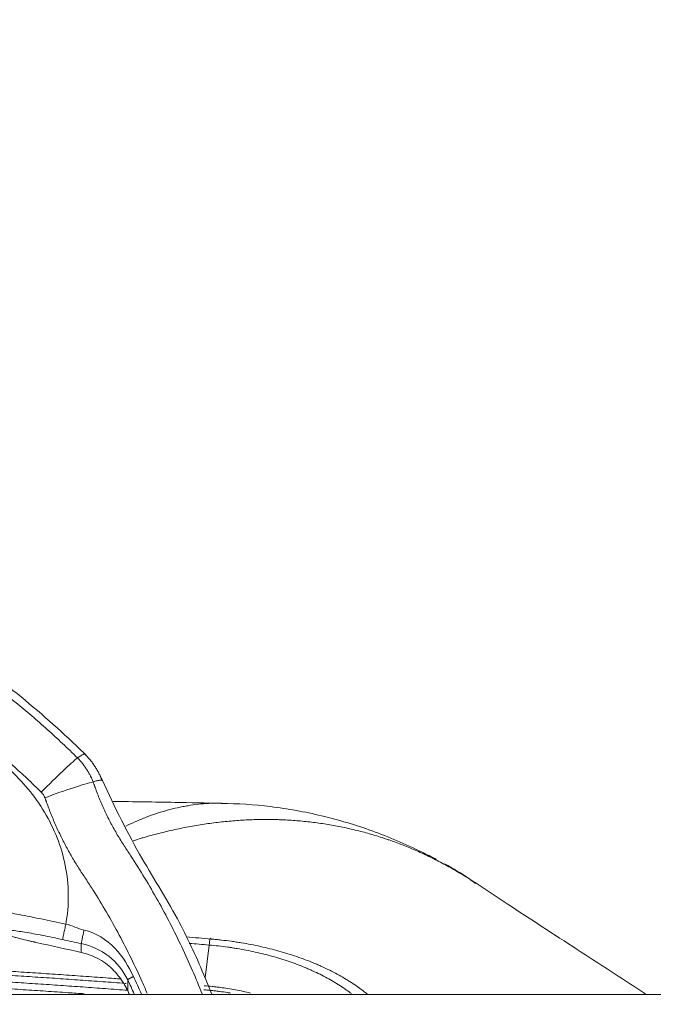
# Model space of a CAD drawing. Header units: millimetres. Extents: x -8 to 594, y 0 to 420.
# Tile 244 of 249: x 492.34 to 498.72, y 147.14 to 157.07. Entities that reach past the tile are written whole.
import ezdxf

# ---------------------------------------------------------------- set-up
doc = ezdxf.new("R2010")
doc.units = ezdxf.units.MM
doc.layers.add('1', color=7, linetype='Continuous', true_color=0xffffff)
doc.styles.add('Calibri', font='txt')
doc.dimstyles.get("Standard").update_dxf_attribs({"dimtxt": 0.18, "dimasz": 0.18, "dimexe": 0.18, "dimexo": 0.0625, "dimgap": 0.09, "dimtad": 0, "dimtih": 1, "dimtoh": 1, "dimdec": 4, "dimzin": 0, "dimdsep": 46, "dimtxsty": 'Standard', "dimcen": 0.09, "dimadec": 0, "dimazin": 0, "dimtfac": 1, "dimtdec": 4, "dimtofl": 0, "dimtmove": 0, "dimatfit": 3, "dimfxl": 0, "dimtolj": 1, "dimtzin": 0, "dimarcsym": 0})

# ---------------------------------------------------------------- blocks, each defined once
blk = doc.blocks.new('_U4')
at = {"layer": '1', "color": 18, "lineweight": 13}
for p, q in [((441.596, 117.4492), (441.596, 177.8884)), ((513.7049, 117.4492), (513.7049, 177.8884)), ((441.596, 175.8884), (471.2154, 175.8884)), ((513.7049, 175.8884), (483.6683, 175.8884))]:
    blk.add_line(p, q, dxfattribs=at)
at = {"layer": '1', "color": 18}
for points in [[(441.596, 175.8884), (445.096, 176.8262), (445.096, 174.9506)], [(513.7049, 175.8884), (510.2049, 174.9506), (510.2049, 176.8262)]]:
    blk.add_solid(points, dxfattribs=at)
at = {"layer": '1', "color": 18, "linetype": 'Continuous', "lineweight": 13, "char_height": 3.5, "attachment_point": 7, "line_spacing_factor": 1.399613, "style": 'Calibri'}
for s, insert in [('\\fCalibri|b0|i0;\\W1.0000;1.44', (472.9009, 172.9048)), ('\\fCalibri|b0|i0;\\W1.0000;DEFLATED TUBE WIDTH', (451.4174, 165.895))]:
    blk.add_mtext(s, dxfattribs=dict(at, insert=insert))

msp = doc.modelspace()

# ---------------------------------------------------------------- linework, layer by layer
at = {"layer": '1', "color": 155, "linetype": 'Continuous', "lineweight": 13}
for p, q in [((492.9563, 147.6671), (492.9563, 147.7571)), ((494.204, 147.4097), (494.2446, 147.7416)), ((493.4238, 147.282), (493.4238, 147.3912))]:
    msp.add_line(p, q, dxfattribs=at)
at = {"layer": '1', "color": 155, "linetype": 'Continuous', "lineweight": 18}
msp.add_line((499.5163, 147.2438), (455.7807, 147.2438), dxfattribs=at)
at = {"layer": '1', "color": 155, "linetype": 'Continuous', "lineweight": 13}
for centre, major_axis, ratio, start_param, end_param in [((492.5526, 149.2426), (0.4037, 0.4095), 0.049032, 0.392661, 1.521099), ((492.5895, 149.186), (-0.5379, -0.2031), 0.065279, 3.559283, 4.687745), ((494.2537, 147.712), (-0.0085, -0.0996), 0.121067, 2.710458, 4.420938)]:
    msp.add_ellipse(centre, major_axis=major_axis, ratio=ratio, start_param=start_param, end_param=end_param, dxfattribs=at)
at = {"layer": '1', "color": 155, "linetype": 'Continuous', "lineweight": 18}
for points, knots in [([(493.0219, 149.6372), (492.8201, 149.8382), (492.3996, 150.2192), (491.7155, 150.7298), (490.9864, 151.173), (490.2185, 151.5453), (489.4185, 151.8432), (488.5941, 152.0641), (487.7518, 152.2058), (487.1854, 152.2467), (486.9005, 152.2538)], [0, 0, 0, 0, 0.12501, 0.250017, 0.375022, 0.500024, 0.625023, 0.750019, 0.875011, 1, 1, 1, 1]), ([(492.9922, 149.6666), (492.9916, 149.6673), (492.9907, 149.6676), (492.9887, 149.6678), (492.9876, 149.6677), (492.9864, 149.6675), (492.9859, 149.6674), (492.9856, 149.6673), (492.9848, 149.6671), (492.982, 149.6664), (492.9759, 149.664), (492.9651, 149.6586), (492.952, 149.651), (492.9364, 149.6411), (492.9243, 149.633), (492.9179, 149.6285)], [0, 0, 0, 0, 0.124503, 0.124503, 0.197461, 0.215701, 0.215701, 0.23394, 0.23394, 0.270419, 0.416335, 0.562251, 0.708168, 0.854084, 1, 1, 1, 1]), ([(492.9179, 149.6285), (492.9264, 149.6198), (492.943, 149.6021), (492.9664, 149.5743), (492.9884, 149.5455), (493.0089, 149.5157), (493.0279, 149.4848), (493.0397, 149.4635), (493.0467, 149.4499), (493.0481, 149.4472), (493.0508, 149.4417), (493.0522, 149.439), (493.0562, 149.4308), (493.064, 149.4142), (493.0712, 149.3973), (493.0758, 149.3859)], [0, 0, 0, 0, 0.125, 0.25, 0.375, 0.5, 0.625, 0.75, 0.75, 0.78125, 0.78125, 0.8125, 0.8125, 0.875, 1, 1, 1, 1]), ([(493.0758, 149.3859), (493.0835, 149.3885), (493.098, 149.393), (493.1167, 149.3984), (493.1325, 149.4023), (493.1453, 149.4046), (493.1519, 149.4051), (493.1554, 149.4052), (493.1561, 149.4052), (493.157, 149.4051), (493.1573, 149.4051), (493.1579, 149.405), (493.1594, 149.4049), (493.1607, 149.4047), (493.1633, 149.4039), (493.1649, 149.4029), (493.1657, 149.4014), (493.1658, 149.4011)], [0, 0, 0, 0, 0.136659, 0.273317, 0.409976, 0.546635, 0.683293, 0.683293, 0.717458, 0.717458, 0.73454, 0.73454, 0.751623, 0.819952, 0.819952, 0.956611, 1, 1, 1, 1]), ([(494.2718, 147.2449), (494.2457, 147.3112), (494.1404, 147.5692), (493.9187, 148.0523), (493.508, 148.6876), (493.2703, 149.1809), (493.1464, 149.4496)], [0, 0, 0, 0, 0.086229, 0.337368, 0.6423, 1, 1, 1, 1]), ([(493.0909, 149.3444), (493.0909, 149.3444), (493.0908, 149.3445), (493.0908, 149.3446), (493.0907, 149.3448), (493.0906, 149.3452), (493.0903, 149.3459), (493.0898, 149.3474), (493.0894, 149.3487), (493.089, 149.3498), (493.0889, 149.35), (493.0887, 149.3505), (493.0887, 149.3507), (493.0884, 149.3513), (493.088, 149.3527), (493.0863, 149.3574), (493.0822, 149.3687), (493.0784, 149.379), (493.0758, 149.3859)], [0, 0, 0, 0, 0.003906, 0.003906, 0.007812, 0.015625, 0.03125, 0.0625, 0.125, 0.125, 0.140625, 0.140625, 0.15625, 0.15625, 0.1875, 0.25, 0.5, 1, 1, 1, 1]), ([(494.1746, 147.249), (494.1436, 147.3275), (494.0778, 147.4864), (494.0068, 147.643), (493.9318, 147.8013), (493.893, 147.8799), (493.8125, 148.0358), (493.771, 148.1132), (493.6851, 148.2668), (493.6408, 148.3429), (493.5494, 148.4941), (493.5023, 148.569), (493.4417, 148.6619), (493.4287, 148.6816), (493.4157, 148.7013), (493.4145, 148.703), (493.4141, 148.7036), (493.4133, 148.7048), (493.4114, 148.7077), (493.4095, 148.7105), (493.4076, 148.7134), (493.407, 148.7143), (493.4064, 148.7152), (493.4061, 148.7156), (493.406, 148.7157), (493.4058, 148.716), (493.405, 148.7173), (493.4033, 148.7198), (493.4018, 148.7221), (493.4008, 148.7235), (493.4006, 148.7238), (493.4002, 148.7244), (493.4, 148.7247), (493.3995, 148.7256), (493.3929, 148.7354), (493.3622, 148.7824), (493.3333, 148.8295), (493.289, 148.9057), (493.2678, 148.9442), (493.2375, 149.0026), (493.2276, 149.0221), (493.2083, 149.0615), (493.1989, 149.0812), (493.1713, 149.1408), (493.1539, 149.181), (493.1292, 149.2418), (493.1172, 149.2724), (493.1038, 149.3083), (493.0973, 149.3263), (493.0943, 149.3347), (493.0931, 149.3381), (493.0928, 149.3389), (493.0927, 149.3392), (493.0926, 149.3394), (493.0925, 149.3399), (493.0921, 149.3408), (493.0918, 149.3418), (493.0914, 149.3428), (493.0913, 149.3433), (493.0911, 149.3438), (493.091, 149.3441), (493.0909, 149.3442), (493.0909, 149.3443), (493.0909, 149.3444), (493.0909, 149.3444)], [0, 0, 0, 0, 0.107491, 0.219055, 0.219055, 0.330619, 0.330619, 0.442182, 0.442182, 0.553746, 0.553746, 0.665309, 0.665309, 0.6932, 0.694943, 0.694943, 0.695815, 0.695815, 0.696687, 0.700173, 0.700173, 0.701045, 0.70148, 0.70148, 0.701698, 0.701698, 0.701916, 0.703659, 0.705402, 0.705402, 0.705838, 0.705838, 0.706274, 0.706274, 0.707146, 0.721091, 0.776873, 0.776873, 0.832655, 0.832655, 0.860546, 0.860546, 0.888436, 0.888436, 0.944218, 0.944218, 0.972109, 0.986055, 0.993027, 0.996514, 0.997385, 0.997603, 0.997603, 0.997821, 0.997821, 0.998257, 0.999128, 0.999128, 0.999564, 0.999782, 0.999891, 0.999946, 0.999946, 1, 1, 1, 1]), ([(494.3685, 149.1714), (494.2123, 149.1743), (493.8487, 149.1808), (493.485, 149.1869), (493.2776, 149.1903)], [0, 0, 0, 0, 0.429656, 1, 1, 1, 1]), ([(496.5384, 148.6047), (496.488, 148.6309), (496.2749, 148.7365), (495.8949, 148.902), (495.3835, 149.0535), (494.8729, 149.1457), (494.5339, 149.1681), (494.3677, 149.1701)], [0, 0, 0, 0, 0.075036, 0.313855, 0.548248, 0.779855, 1, 1, 1, 1]), ([(496.9322, 148.3619), (496.9113, 148.3774), (496.8114, 148.4497), (496.706, 148.5136), (496.6208, 148.5605)], [0, 0, 0, 0, 0.211395, 1, 1, 1, 1]), ([(498.6511, 147.2434), (498.6401, 147.2506), (498.41, 147.4013), (497.9454, 147.7036), (497.3751, 148.0745), (497.0342, 148.2996), (496.9267, 148.3708)], [0, 0, 0, 0, 0.019525, 0.406005, 0.812496, 1, 1, 1, 1]), ([(494.2665, 147.8021), (494.2687, 147.8019), (494.2708, 147.8017), (494.2751, 147.8013), (494.2814, 147.8008), (494.2963, 147.7994), (494.3261, 147.7966), (494.3853, 147.7904), (494.4358, 147.7841), (494.4777, 147.7783), (494.486, 147.7771), (494.5027, 147.7747), (494.5111, 147.7735), (494.5361, 147.7697), (494.5526, 147.7671), (494.6021, 147.7589), (494.6347, 147.7531), (494.7317, 147.7345), (494.795, 147.7206), (494.9192, 147.6896), (494.9801, 147.6726), (495.0694, 147.6449), (495.1284, 147.6256), (495.2149, 147.5944), (495.2713, 147.572), (495.3061, 147.5575), (495.313, 147.5546), (495.3269, 147.5487), (495.3475, 147.5398), (495.3679, 147.5308), (495.4082, 147.5124), (495.461, 147.4873), (495.5372, 147.4477), (495.586, 147.4201), (495.6218, 147.3989), (495.6395, 147.3881), (495.657, 147.3772), (495.6685, 147.3699), (495.6743, 147.3662), (495.7028, 147.3478), (495.7472, 147.3177), (495.8001, 147.2787), (495.8305, 147.2545), (495.8408, 147.2462)], [0, 0, 0, 0, 0.003374, 0.003374, 0.006748, 0.013496, 0.026992, 0.053984, 0.107968, 0.107968, 0.121464, 0.121464, 0.13496, 0.13496, 0.161952, 0.161952, 0.215936, 0.215936, 0.323904, 0.323904, 0.431872, 0.431872, 0.485856, 0.53984, 0.593824, 0.593824, 0.60732, 0.60732, 0.620816, 0.647808, 0.647808, 0.701792, 0.755776, 0.80976, 0.80976, 0.836752, 0.850248, 0.850248, 0.863744, 0.863744, 0.917728, 0.971712, 1, 1, 1, 1]), ([(493.4043, 147.3203), (493.3752, 147.3735), (493.3404, 147.4225), (493.2604, 147.5109), (493.2147, 147.5511), (493.1598, 147.5848)], [0, 0, 0, 0, 0.5, 0.5, 1, 1, 1, 1])]:
    msp.add_open_spline(points, degree=3, knots=knots, dxfattribs=at)
at = {"layer": '1', "color": 155, "linetype": 'Continuous', "lineweight": 13}
for points, knots in [([(492.9179, 149.6285), (492.8682, 149.6776), (492.8179, 149.7259), (492.7165, 149.8213), (492.6652, 149.8684), (492.5618, 149.9612), (492.5095, 150.007), (492.404, 150.0972), (492.3508, 150.1417), (492.2433, 150.2293), (492.1349, 150.3157), (491.9692, 150.4414), (491.8567, 150.5226), (491.7433, 150.6025), (491.6861, 150.6418), (491.5707, 150.7192), (491.4542, 150.7953), (491.2765, 150.9054), (491.1561, 150.9763), (491.0877, 151.0154), (491.0801, 151.0197), (491.0649, 151.0284), (491.0421, 151.0413), (490.9887, 151.0712), (490.8814, 151.1301), (490.7267, 151.2115), (490.5389, 151.3048), (490.4122, 151.364), (490.3166, 151.4073), (490.2687, 151.4286), (490.2205, 151.4496), (490.1964, 151.46), (490.1884, 151.4635), (490.1723, 151.4703), (490.0999, 151.5012), (489.9625, 151.5577), (489.767, 151.6327), (489.57, 151.7029), (489.3716, 151.7685), (489.1717, 151.8294), (488.9703, 151.8857), (488.8351, 151.92), (488.6993, 151.9528), (488.6312, 151.9684), (488.5458, 151.987), (488.5201, 151.9924), (488.4944, 151.9978), (488.4773, 152.0014), (488.4687, 152.0031), (488.4258, 152.0119), (488.3228, 152.0323), (488.1508, 152.0632), (487.9438, 152.0955), (487.7363, 152.1228), (487.5282, 152.1452), (487.3195, 152.1628), (487.1801, 152.1712), (487.0753, 152.1763), (487.0229, 152.1785), (486.9617, 152.1806), (486.9311, 152.1815), (486.9158, 152.1819), (486.9081, 152.1821), (486.9043, 152.1822), (486.9024, 152.1823), (486.9014, 152.1823), (486.9009, 152.1823), (486.9007, 152.1823), (486.9006, 152.1823), (486.9005, 152.1823), (486.9005, 152.1823), (486.9005, 152.1823)], [0, 0, 0, 0, 0.03125, 0.03125, 0.0625, 0.0625, 0.09375, 0.09375, 0.125, 0.125, 0.15625, 0.1875, 0.21875, 0.21875, 0.25, 0.25, 0.28125, 0.3125, 0.34375, 0.34375, 0.347656, 0.347656, 0.351563, 0.359375, 0.375, 0.40625, 0.4375, 0.46875, 0.46875, 0.484375, 0.492188, 0.492188, 0.496094, 0.496094, 0.5, 0.53125, 0.5625, 0.59375, 0.625, 0.65625, 0.6875, 0.71875, 0.71875, 0.75, 0.75, 0.757813, 0.761719, 0.761719, 0.765625, 0.765625, 0.78125, 0.8125, 0.84375, 0.875, 0.90625, 0.9375, 0.96875, 0.96875, 0.984375, 0.992188, 0.996094, 0.998047, 0.999023, 0.999512, 0.999756, 0.999878, 0.999939, 0.999969, 0.999985, 0.999985, 1, 1, 1, 1]), ([(486.9005, 151.6867), (486.9662, 151.6849), (487.0976, 151.6799), (487.2941, 151.6677), (487.49, 151.651), (487.6855, 151.6296), (487.8804, 151.6037), (488.0748, 151.5732), (488.204, 151.5498), (488.2847, 151.5342), (488.3089, 151.5295), (488.333, 151.5246), (488.3492, 151.5213), (488.3572, 151.5197), (488.3975, 151.5114), (488.4296, 151.5046), (488.5259, 151.4836), (488.5899, 151.4689), (488.7174, 151.438), (488.8443, 151.4056), (489.0334, 151.3526), (489.2212, 151.2952), (489.4075, 151.2334), (489.5924, 151.1672), (489.776, 151.0967), (489.8974, 151.0467), (489.9655, 151.0177), (489.973, 151.0145), (489.9881, 151.008), (489.9957, 151.0048), (490.0183, 150.995), (490.0635, 150.9753), (490.1685, 150.9283), (490.3172, 150.8587), (490.4936, 150.7711), (490.6098, 150.7099), (490.6964, 150.6629), (490.7396, 150.6392), (490.7898, 150.611), (490.8112, 150.5989), (490.8255, 150.5908), (490.8326, 150.5867), (490.8968, 150.5499), (491.0099, 150.4833), (491.1768, 150.3798), (491.2862, 150.3083), (491.3947, 150.2356), (491.4484, 150.1986), (491.555, 150.1235), (491.6607, 150.0471), (491.8164, 149.9289), (491.9183, 149.8477), (492.0194, 149.7653), (492.0694, 149.7235), (492.1686, 149.6387), (492.2177, 149.5956), (492.315, 149.5083), (492.3632, 149.4641), (492.4586, 149.3743), (492.5059, 149.3289), (492.5526, 149.2828)], [0, 0, 0, 0, 0.03125, 0.0625, 0.09375, 0.125, 0.15625, 0.1875, 0.21875, 0.21875, 0.226562, 0.230469, 0.230469, 0.234375, 0.234375, 0.25, 0.25, 0.28125, 0.28125, 0.3125, 0.34375, 0.375, 0.40625, 0.4375, 0.46875, 0.5, 0.5, 0.503906, 0.503906, 0.507813, 0.507813, 0.515625, 0.53125, 0.5625, 0.59375, 0.625, 0.625, 0.640625, 0.648437, 0.652344, 0.652344, 0.65625, 0.65625, 0.6875, 0.71875, 0.75, 0.75, 0.78125, 0.78125, 0.8125, 0.84375, 0.875, 0.875, 0.90625, 0.90625, 0.9375, 0.9375, 0.96875, 0.96875, 1, 1, 1, 1]), ([(492.8004, 147.9535), (492.802, 147.9626), (492.8036, 147.9717), (492.8218, 148.083), (492.8281, 148.186), (492.8212, 148.3872), (492.8082, 148.4848), (492.7654, 148.6758), (492.7354, 148.769), (492.6615, 148.9453), (492.6174, 149.0298), (492.4652, 149.2734), (492.3403, 149.4176), (492.1939, 149.5473)], [0, 0, 0, 0, 0.014577, 0.014577, 0.178814, 0.178814, 0.343051, 0.343051, 0.507288, 0.507288, 0.671526, 0.671526, 1, 1, 1, 1]), ([(492.5895, 149.2261), (492.5885, 149.2288), (492.5868, 149.2328), (492.5851, 149.2367), (492.5838, 149.2393), (492.5832, 149.2405), (492.58, 149.2469), (492.5743, 149.2567), (492.5643, 149.2703), (492.5567, 149.2787), (492.5526, 149.2828)], [0, 0, 0, 0, 0.125, 0.1875, 0.1875, 0.25, 0.25, 0.5, 0.75, 1, 1, 1, 1]), ([(492.5895, 149.2261), (492.5914, 149.2211), (492.5942, 149.2134), (492.597, 149.2057), (492.5984, 149.2018), (492.5988, 149.2006), (492.5997, 149.198), (492.6002, 149.1967), (492.6011, 149.1941), (492.6015, 149.1928), (492.6025, 149.1903), (492.6029, 149.189), (492.6043, 149.1851), (492.607, 149.1774), (492.6172, 149.1492), (492.6268, 149.1237), (492.6503, 149.0628), (492.6668, 149.0225), (492.7013, 148.9425), (492.7194, 148.9029), (492.7477, 148.8439), (492.7573, 148.8243), (492.7769, 148.7854), (492.787, 148.766), (492.8176, 148.708), (492.8388, 148.6697), (492.8829, 148.5939), (492.9057, 148.5563), (492.9411, 148.5005), (492.9531, 148.482), (492.9669, 148.4613), (492.9684, 148.459), (492.9707, 148.4555), (492.9715, 148.4544), (492.973, 148.4521), (492.9738, 148.4509), (492.9761, 148.4475), (492.9776, 148.4452), (492.9807, 148.4406), (492.9822, 148.4383), (492.9899, 148.4267), (493.0204, 148.3806), (493.0503, 148.3343), (493.1209, 148.2225), (493.1665, 148.1474), (493.2549, 147.9958), (493.2976, 147.9194), (493.3801, 147.7652), (493.4199, 147.6875), (493.4967, 147.5308), (493.5521, 147.4121), (493.6044, 147.2921), (493.6215, 147.2519)], [0, 0, 0, 0, 0.007352, 0.011027, 0.011027, 0.012865, 0.012865, 0.014703, 0.014703, 0.016541, 0.016541, 0.018379, 0.018379, 0.022055, 0.029407, 0.058813, 0.058813, 0.117626, 0.117626, 0.176439, 0.176439, 0.205846, 0.205846, 0.235253, 0.235253, 0.294066, 0.294066, 0.352879, 0.352879, 0.382285, 0.382285, 0.385961, 0.385961, 0.387799, 0.387799, 0.389637, 0.389637, 0.393313, 0.393313, 0.396989, 0.396989, 0.411692, 0.470505, 0.470505, 0.588132, 0.588132, 0.705758, 0.705758, 0.823384, 0.823384, 0.94101, 1, 1, 1, 1]), ([(493.4059, 148.9413), (493.4378, 148.9568), (493.4697, 148.9716), (493.5374, 149.0012), (493.5731, 149.0159), (493.6445, 149.0433), (493.6801, 149.056), (493.7512, 149.0794), (493.7866, 149.0901), (493.8571, 149.1096), (493.8923, 149.1184), (493.9449, 149.1301), (493.9624, 149.1337), (493.9974, 149.1405), (494.0149, 149.1437), (494.0671, 149.1524), (494.1019, 149.1572), (494.1713, 149.1649), (494.206, 149.1678), (494.2754, 149.1715), (494.3101, 149.1724), (494.3531, 149.1722), (494.3613, 149.1721), (494.3696, 149.172)], [0, 0, 0, 0, 0.097304, 0.097304, 0.206881, 0.206881, 0.316458, 0.316458, 0.426036, 0.426036, 0.535613, 0.535613, 0.590401, 0.590401, 0.64519, 0.64519, 0.754767, 0.754767, 0.864344, 0.864344, 0.973921, 0.973921, 1, 1, 1, 1]), ([(496.9248, 148.3713), (496.8438, 148.4249), (496.7614, 148.4751), (496.6336, 148.5469), (496.589, 148.5708), (496.4992, 148.6168), (496.4539, 148.6388), (496.3626, 148.6811), (496.3166, 148.7013), (496.2239, 148.7398), (496.1772, 148.7581), (496.1067, 148.7841), (496.0831, 148.7926), (496.0476, 148.8049), (496.0298, 148.8109), (496.012, 148.8168), (496.0001, 148.8208), (495.9941, 148.8227), (495.9405, 148.8401), (495.8927, 148.8546), (495.8206, 148.8748), (495.7965, 148.8813), (495.7483, 148.8938), (495.7241, 148.8998), (495.6514, 148.9171), (495.6028, 148.9276), (495.5295, 148.942), (495.5051, 148.9465), (495.4561, 148.9551), (495.4316, 148.9592), (495.3578, 148.9706), (495.3085, 148.9772), (495.2343, 148.9857), (495.2095, 148.9883), (495.1598, 148.993), (495.1349, 148.9951), (495.0602, 149.0007), (495.0101, 149.0034), (494.9475, 149.0057), (494.9349, 149.0061), (494.9098, 149.0067), (494.8721, 149.0075), (494.8343, 149.0078), (494.7586, 149.0076), (494.708, 149.0065), (494.6064, 149.0024), (494.5554, 148.9993), (494.453, 148.9914), (494.4015, 148.9865), (494.2982, 148.9747), (494.2464, 148.9678), (494.1422, 148.9521), (494.0899, 148.9433), (493.985, 148.9237), (493.9323, 148.9129), (493.8531, 148.8952), (493.8267, 148.889), (493.7738, 148.8762), (493.7473, 148.8695), (493.6943, 148.8556), (493.6677, 148.8485), (493.6278, 148.8373), (493.6145, 148.8335), (493.5879, 148.8258), (493.5745, 148.8219), (493.5346, 148.81), (493.5079, 148.8018), (493.4809, 148.7933), (493.4806, 148.7932), (493.4802, 148.7931)], [0, 0, 0, 0, 0.080862, 0.080862, 0.1236, 0.1236, 0.166339, 0.166339, 0.209078, 0.209078, 0.251816, 0.251816, 0.273186, 0.273186, 0.28387, 0.289213, 0.289213, 0.294555, 0.294555, 0.337294, 0.337294, 0.358663, 0.358663, 0.380032, 0.380032, 0.422771, 0.422771, 0.444141, 0.444141, 0.46551, 0.46551, 0.508249, 0.508249, 0.529618, 0.529618, 0.550987, 0.550987, 0.593726, 0.593726, 0.604411, 0.604411, 0.615095, 0.636465, 0.636465, 0.679203, 0.679203, 0.721942, 0.721942, 0.764681, 0.764681, 0.807419, 0.807419, 0.850158, 0.850158, 0.892897, 0.892897, 0.914266, 0.914266, 0.935636, 0.935636, 0.957005, 0.957005, 0.96769, 0.96769, 0.978374, 0.978374, 0.999744, 0.999744, 1, 1, 1, 1]), ([(492.8004, 147.9535), (492.7142, 147.9717), (492.6321, 147.9885), (492.47, 148.0212), (492.3981, 148.0354), (492.2649, 148.0616), (492.2088, 148.0726), (492.117, 148.0908), (492.0819, 148.0979), (492.0614, 148.102)], [0, 0, 0, 0, 0.250049, 0.250049, 0.500098, 0.500098, 0.750146, 0.750146, 1, 1, 1, 1]), ([(492.5004, 147.7679), (492.4953, 147.769), (492.4928, 147.7695), (492.4865, 147.771), (492.4833, 147.7717), (492.4739, 147.7738), (492.4676, 147.7752), (492.4488, 147.7795), (492.4362, 147.7824), (492.3977, 147.7915), (492.3705, 147.7981), (492.3347, 147.8073), (492.3267, 147.8094), (492.3137, 147.8128), (492.3072, 147.8145), (492.2879, 147.8197), (492.275, 147.8233), (492.2496, 147.8305), (492.237, 147.8342), (492.2144, 147.8409), (492.2036, 147.8442), (492.1723, 147.8541), (492.1532, 147.8605), (492.1292, 147.8691), (492.1219, 147.8719), (492.1089, 147.8771), (492.1031, 147.8796), (492.094, 147.884), (492.0907, 147.8859), (492.088, 147.888), (492.0876, 147.8884), (492.0868, 147.8891), (492.0865, 147.8895), (492.0857, 147.8907), (492.0857, 147.8914), (492.087, 147.8942), (492.0933, 147.8949), (492.1001, 147.895)], [0, 0, 0, 0, 0.015625, 0.015625, 0.03125, 0.03125, 0.0625, 0.0625, 0.125, 0.125, 0.25, 0.25, 0.28125, 0.28125, 0.3125, 0.3125, 0.375, 0.375, 0.4375, 0.4375, 0.5, 0.5, 0.625, 0.625, 0.6875, 0.6875, 0.75, 0.75, 0.8125, 0.8125, 0.828125, 0.828125, 0.84375, 0.84375, 0.875, 0.875, 1, 1, 1, 1]), ([(492.1617, 147.8964), (492.18, 147.8969), (492.2101, 147.8949), (492.2871, 147.8861), (492.3337, 147.8795), (492.443, 147.8617), (492.5016, 147.8511), (492.6329, 147.8257), (492.699, 147.812), (492.7682, 147.7969)], [0, 0, 0, 0, 0.25, 0.25, 0.5, 0.5, 0.75, 0.75, 1, 1, 1, 1]), ([(493.4825, 147.4236), (493.4344, 147.5244), (493.3758, 147.6253), (493.2114, 147.7967), (493.105, 147.8661), (492.984, 147.8925)], [0, 0, 0, 0, 0.5, 0.5, 1, 1, 1, 1]), ([(492.9563, 147.7571), (493.0569, 147.7351), (493.1524, 147.691), (493.3137, 147.5654), (493.3795, 147.484), (493.4238, 147.3912)], [0, 0, 0, 0, 0.5, 0.5, 1, 1, 1, 1]), ([(495.6801, 147.2517), (495.6642, 147.2638), (495.6281, 147.2903), (495.59, 147.316), (495.5579, 147.3368), (495.5471, 147.3436), (495.5252, 147.3572), (495.5141, 147.3639), (495.4805, 147.3837), (495.4348, 147.4096), (495.3634, 147.4467), (495.314, 147.4702), (495.2762, 147.4874), (495.2571, 147.4959), (495.2378, 147.5042), (495.2248, 147.5097), (495.2183, 147.5124), (495.1857, 147.526), (495.1329, 147.5469), (495.0518, 147.5762), (494.9966, 147.5942), (494.9129, 147.6202), (494.8559, 147.6361), (494.7396, 147.6651), (494.6802, 147.6782), (494.5894, 147.6957), (494.5589, 147.7011), (494.5126, 147.7088), (494.497, 147.7112), (494.4737, 147.7148), (494.4658, 147.7159), (494.4502, 147.7182), (494.4424, 147.7193), (494.3718, 147.7291), (494.3085, 147.7361), (494.2446, 147.7416)], [0, 0, 0, 0, 0.046551, 0.102636, 0.102636, 0.130679, 0.130679, 0.158721, 0.158721, 0.214807, 0.270892, 0.326977, 0.326977, 0.35502, 0.369041, 0.369041, 0.383062, 0.383062, 0.439148, 0.495233, 0.551318, 0.551318, 0.663489, 0.663489, 0.775659, 0.775659, 0.831744, 0.831744, 0.859787, 0.859787, 0.873808, 0.873808, 0.88783, 0.88783, 1, 1, 1, 1]), ([(486.9005, 147.6427), (487.053, 147.6427), (487.2055, 147.6423), (487.4343, 147.6411), (487.5106, 147.6406), (487.6631, 147.6394), (487.7393, 147.6387), (487.8918, 147.6371), (487.968, 147.6362), (488.1205, 147.6342), (488.1967, 147.6331), (488.3492, 147.6306), (488.4254, 147.6293), (488.5778, 147.6265), (488.654, 147.625), (488.8064, 147.6218), (488.8826, 147.6201), (489.035, 147.6164), (489.1112, 147.6145), (489.2635, 147.6105), (489.3397, 147.6084), (489.492, 147.604), (489.5682, 147.6017), (489.7205, 147.5968), (489.7966, 147.5942), (489.9489, 147.5889), (490.025, 147.5861), (490.2533, 147.5776), (490.4055, 147.5717), (490.6337, 147.562), (490.7097, 147.5586), (490.8617, 147.5516), (490.9378, 147.5481), (491.0897, 147.5408), (491.1657, 147.537), (491.3176, 147.5294), (491.3936, 147.5255), (491.5454, 147.5174), (491.6213, 147.5132), (491.7731, 147.5047), (491.849, 147.5003), (492.0007, 147.4914), (492.0765, 147.4869), (492.2281, 147.4776), (492.3039, 147.4728), (492.4555, 147.463), (492.5691, 147.4555), (492.6827, 147.4478), (492.7585, 147.4427), (492.7963, 147.4401), (492.8721, 147.4349), (492.9099, 147.4322), (492.9856, 147.4269), (493.0234, 147.4242), (493.0991, 147.4187), (493.1369, 147.416), (493.2126, 147.4104), (493.2504, 147.4075), (493.3111, 147.403), (493.3339, 147.4012), (493.3568, 147.3995)], [0, 0, 0, 0, 0.070665, 0.070665, 0.105998, 0.105998, 0.14133, 0.14133, 0.176663, 0.176663, 0.211995, 0.211995, 0.247328, 0.247328, 0.282661, 0.282661, 0.317993, 0.317993, 0.353326, 0.353326, 0.388658, 0.388658, 0.423991, 0.423991, 0.459323, 0.459323, 0.494656, 0.494656, 0.565321, 0.565321, 0.600654, 0.600654, 0.635986, 0.635986, 0.671319, 0.671319, 0.706651, 0.706651, 0.741984, 0.741984, 0.777316, 0.777316, 0.812649, 0.812649, 0.847982, 0.847982, 0.883314, 0.90098, 0.90098, 0.918647, 0.918647, 0.936313, 0.936313, 0.953979, 0.953979, 0.971646, 0.971646, 0.989312, 0.989312, 1, 1, 1, 1]), ([(493.409, 147.3543), (493.4055, 147.3546), (493.4021, 147.3549), (493.3609, 147.358), (493.3231, 147.3608), (493.2475, 147.3665), (493.2097, 147.3694), (493.1341, 147.375), (493.0963, 147.3777), (493.0207, 147.3832), (492.9828, 147.3859), (492.9072, 147.3912), (492.8693, 147.3939), (492.7937, 147.3991), (492.7558, 147.4017), (492.6801, 147.4068), (492.5665, 147.4145), (492.453, 147.422), (492.3015, 147.4318), (492.2257, 147.4366), (492.0741, 147.4459), (491.9983, 147.4504), (491.8467, 147.4593), (491.7708, 147.4636), (491.6191, 147.4722), (491.5433, 147.4763), (491.3915, 147.4844), (491.3156, 147.4884), (491.1637, 147.496), (491.0878, 147.4997), (490.9359, 147.507), (490.8599, 147.5106), (490.7079, 147.5175), (490.6319, 147.5209), (490.4038, 147.5306), (490.2517, 147.5366), (490.0235, 147.5451), (489.9474, 147.5478), (489.7952, 147.5532), (489.7191, 147.5557), (489.5669, 147.5606), (489.4908, 147.5629), (489.3385, 147.5673), (489.2624, 147.5694), (489.1101, 147.5734), (489.0339, 147.5754), (488.8816, 147.579), (488.8054, 147.5807), (488.6531, 147.5839), (488.5769, 147.5854), (488.4246, 147.5882), (488.3484, 147.5895), (488.1961, 147.592), (488.1199, 147.5931), (487.9675, 147.5951), (487.8913, 147.596), (487.7389, 147.5976), (487.6627, 147.5983), (487.5103, 147.5995), (487.434, 147.6), (487.2054, 147.6012), (487.0529, 147.6016), (486.9005, 147.6016)], [0, 0, 0, 0, 0.001594, 0.001594, 0.01911, 0.01911, 0.036626, 0.036626, 0.054142, 0.054142, 0.071658, 0.071658, 0.089173, 0.089173, 0.106689, 0.106689, 0.124205, 0.159237, 0.159237, 0.194269, 0.194269, 0.229301, 0.229301, 0.264332, 0.264332, 0.299364, 0.299364, 0.334396, 0.334396, 0.369428, 0.369428, 0.40446, 0.40446, 0.439491, 0.439491, 0.509555, 0.509555, 0.544587, 0.544587, 0.579619, 0.579619, 0.61465, 0.61465, 0.649682, 0.649682, 0.684714, 0.684714, 0.719746, 0.719746, 0.754777, 0.754777, 0.789809, 0.789809, 0.824841, 0.824841, 0.859873, 0.859873, 0.894905, 0.894905, 0.929936, 0.929936, 1, 1, 1, 1]), ([(486.9005, 147.5338), (487.0529, 147.5338), (487.2054, 147.5334), (487.434, 147.5322), (487.5103, 147.5317), (487.6627, 147.5305), (487.7389, 147.5298), (487.8913, 147.5282), (487.9675, 147.5273), (488.1198, 147.5253), (488.196, 147.5242), (488.3484, 147.5217), (488.4245, 147.5204), (488.5768, 147.5176), (488.653, 147.5161), (488.8053, 147.5129), (488.8815, 147.5112), (489.0337, 147.5075), (489.1099, 147.5056), (489.2621, 147.5016), (489.3383, 147.4995), (489.4905, 147.495), (489.5666, 147.4927), (489.7188, 147.4879), (489.7949, 147.4853), (489.9471, 147.48), (490.0232, 147.4773), (490.2515, 147.4688), (490.4036, 147.4628), (490.7076, 147.4498), (490.8596, 147.4429), (491.0875, 147.432), (491.1634, 147.4282), (491.3153, 147.4205), (491.3912, 147.4166), (491.543, 147.4085), (491.6189, 147.4043), (491.7706, 147.3958), (491.8464, 147.3915), (491.9981, 147.3826), (492.074, 147.378), (492.2256, 147.3687), (492.3013, 147.3639), (492.4529, 147.3542), (492.5665, 147.3467), (492.7179, 147.3365), (492.7935, 147.3313), (492.9071, 147.3234), (492.9827, 147.3181), (493.0961, 147.3099), (493.1339, 147.3071), (493.2095, 147.3016), (493.2473, 147.2987), (493.3229, 147.2931), (493.3607, 147.2902), (493.4065, 147.2867), (493.4144, 147.2861), (493.4224, 147.2855)], [0, 0, 0, 0, 0.069917, 0.069917, 0.104875, 0.104875, 0.139833, 0.139833, 0.174792, 0.174792, 0.20975, 0.20975, 0.244708, 0.244708, 0.279666, 0.279666, 0.314625, 0.314625, 0.349583, 0.349583, 0.384541, 0.384541, 0.4195, 0.4195, 0.454458, 0.454458, 0.489416, 0.489416, 0.559333, 0.559333, 0.62925, 0.62925, 0.664208, 0.664208, 0.699166, 0.699166, 0.734125, 0.734125, 0.769083, 0.769083, 0.804041, 0.804041, 0.838999, 0.838999, 0.873958, 0.891437, 0.908916, 0.908916, 0.943874, 0.943874, 0.961354, 0.961354, 0.978833, 0.978833, 0.996312, 0.996312, 1, 1, 1, 1]), ([(492.9842, 147.2503), (492.9311, 147.2541), (492.8781, 147.2578), (492.7872, 147.2641), (492.7494, 147.2667), (492.6738, 147.2718), (492.5604, 147.2795), (492.4469, 147.2869), (492.2955, 147.2967), (492.2198, 147.3014), (492.0684, 147.3107), (491.9926, 147.3153), (491.8411, 147.3242), (491.7654, 147.3285), (491.6138, 147.337), (491.538, 147.3412), (491.3863, 147.3493), (491.3105, 147.3532), (491.1588, 147.3609), (491.083, 147.3646), (490.8553, 147.3755), (490.7035, 147.3825), (490.3998, 147.3954), (490.2479, 147.4014), (490.0199, 147.4099), (489.9439, 147.4126), (489.7918, 147.4179), (489.7158, 147.4205), (489.5638, 147.4253), (489.4877, 147.4276), (489.3356, 147.432), (489.2596, 147.4341), (489.1075, 147.4382), (489.0314, 147.4401), (488.8793, 147.4437), (488.8033, 147.4454), (488.6511, 147.4486), (488.575, 147.4501), (488.4229, 147.453), (488.3468, 147.4543), (488.1946, 147.4567), (488.1185, 147.4578), (487.9663, 147.4598), (487.8902, 147.4607), (487.738, 147.4623), (487.6618, 147.463), (487.5096, 147.4642), (487.4335, 147.4647), (487.2051, 147.4659), (487.0528, 147.4663), (486.9005, 147.4663)], [0, 0, 0, 0, 0.02629, 0.02629, 0.045015, 0.045015, 0.063741, 0.101191, 0.101191, 0.138641, 0.138641, 0.176092, 0.176092, 0.213542, 0.213542, 0.250992, 0.250992, 0.288443, 0.288443, 0.325893, 0.325893, 0.400794, 0.400794, 0.475695, 0.475695, 0.513145, 0.513145, 0.550595, 0.550595, 0.588046, 0.588046, 0.625496, 0.625496, 0.662947, 0.662947, 0.700397, 0.700397, 0.737847, 0.737847, 0.775298, 0.775298, 0.812748, 0.812748, 0.850198, 0.850198, 0.887649, 0.887649, 0.925099, 0.925099, 1, 1, 1, 1]), ([(494.1949, 147.3319), (494.2219, 147.3293), (494.2489, 147.3266), (494.2892, 147.3223), (494.3026, 147.3209), (494.3293, 147.3177), (494.3426, 147.3161), (494.3824, 147.311), (494.4087, 147.3073), (494.4608, 147.2991), (494.4867, 147.2946), (494.5626, 147.2804), (494.612, 147.2697), (494.6606, 147.2577)], [0, 0, 0, 0, 0.167757, 0.167757, 0.251636, 0.251636, 0.335514, 0.335514, 0.503271, 0.503271, 0.671028, 0.671028, 1, 1, 1, 1]), ([(494.4622, 147.2572), (494.4512, 147.2591), (494.4401, 147.2609), (494.4032, 147.2666), (494.3772, 147.2703), (494.3378, 147.2754), (494.3247, 147.277), (494.2982, 147.28), (494.285, 147.2815), (494.2584, 147.2843), (494.245, 147.2857), (494.225, 147.2877), (494.215, 147.2887), (494.2033, 147.2898), (494.1983, 147.2903), (494.195, 147.2906), (494.1933, 147.2908), (494.1917, 147.291)], [0, 0, 0, 0, 0.125237, 0.125237, 0.416825, 0.416825, 0.562618, 0.562618, 0.708412, 0.708412, 0.854206, 0.854206, 0.927103, 0.963552, 0.981776, 0.981776, 1, 1, 1, 1])]:
    msp.add_open_spline(points, degree=3, knots=knots, dxfattribs=at)
at = {"layer": '1', "color": 155, "linetype": 'Continuous', "lineweight": 18}
for points, degree in [([(493.1658, 149.4012), (493.1073, 149.5525), (492.9922, 149.6667)], 2), ([(494.0141, 147.8233), (494.0983, 147.8164), (494.1824, 147.8093), (494.2665, 147.8021)], 3), ([(493.1598, 147.5848), (493.0949, 147.6246), (493.0266, 147.6514), (492.9563, 147.6671)], 3), ([(493.4041, 147.3205), (493.4237, 147.2821)], 1), ([(493.4238, 147.282), (493.4177, 147.2949), (493.4112, 147.3077), (493.4043, 147.3203)], 3), ([(493.4412, 147.2446), (493.4354, 147.2571), (493.4296, 147.2695), (493.4238, 147.282)], 3)]:
    msp.add_open_spline(points, degree=degree, dxfattribs=at)
at = {"layer": '1', "color": 155, "linetype": 'Continuous', "lineweight": 13}
for points, weights in [([(492.8004, 147.9535), (492.7682, 147.8073), (492.7682, 147.7969)], [0.999999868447, 0.707106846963, 1]), ([(492.984, 147.8925), (492.9563, 147.7662), (492.9563, 147.7571)], [1, 0.707106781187, 1]), ([(493.4825, 147.4236), (493.4238, 147.3957), (493.4238, 147.3912)], [1, 0.707106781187, 1])]:
    msp.add_rational_spline(points, weights, degree=2, dxfattribs=at)
for points in [[(492.984, 147.8925), (492.9214, 147.9062), (492.8631, 147.9398), (492.8004, 147.9535)], [(492.9563, 147.6671), (492.8073, 147.7001), (492.6551, 147.7338), (492.5005, 147.7679)], [(492.7683, 147.7968), (492.831, 147.7831), (492.8936, 147.7708), (492.9563, 147.7571)], [(494.2446, 147.7416), (494.1778, 147.7473), (494.111, 147.753), (494.0442, 147.7586)], [(493.5635, 147.247), (493.5374, 147.3062), (493.5104, 147.3651), (493.4825, 147.4236)], [(493.4238, 147.3912), (493.4466, 147.3434), (493.4688, 147.2954), (493.4904, 147.2471)]]:
    msp.add_open_spline(points, degree=3, dxfattribs=at)

# ---------------------------------------------------------------- dimensions: what is measured, and where the dimension line sits
at = {"layer": '1', "color": 18, "linetype": 'Continuous', "lineweight": 13}
dim = msp.add_linear_dim(base=(513.7049, 175.8884), p1=(441.596, 117.4492), p2=(513.7049, 117.4492), text=' <> \\P\\fCalibri|b0|i0;\\C18;{\\H1.00x;\\fCalibri|b0|i0;DEFLATED TUBE WIDTH\\fCalibri|b0|i0;}\\C18;', dimstyle='Standard', override={"dimtxt": 3.5, "dimasz": 3.5, "dimexe": 2, "dimexo": 0, "dimgap": 1.5, "dimtih": 0, "dimtoh": 0, "dimdec": 2, "dimlfac": 0.02, "dimdsep": 46, "dimlunit": 2, "dimtxsty": 'Calibri', "dimsah": 1, "dimse1": 0, "dimse2": 0, "dimsd1": 0, "dimsd2": 0, "dimclrd": 18, "dimclre": 18, "dimclrt": 18, "dimtol": 0, "dimtm": -0.1, "dimtfac": 1, "dimtdec": 2, "dimtofl": 1, "dimtmove": 0, "dimlwd": 13, "dimlwe": 13}, dxfattribs=at)
dim.commit()
dim.dimension.update_dxf_attribs({"geometry": '_U4', "text_midpoint": (477.4419, 175.8884), "dimtype": 160})

doc.saveas('drawing.dxf')
